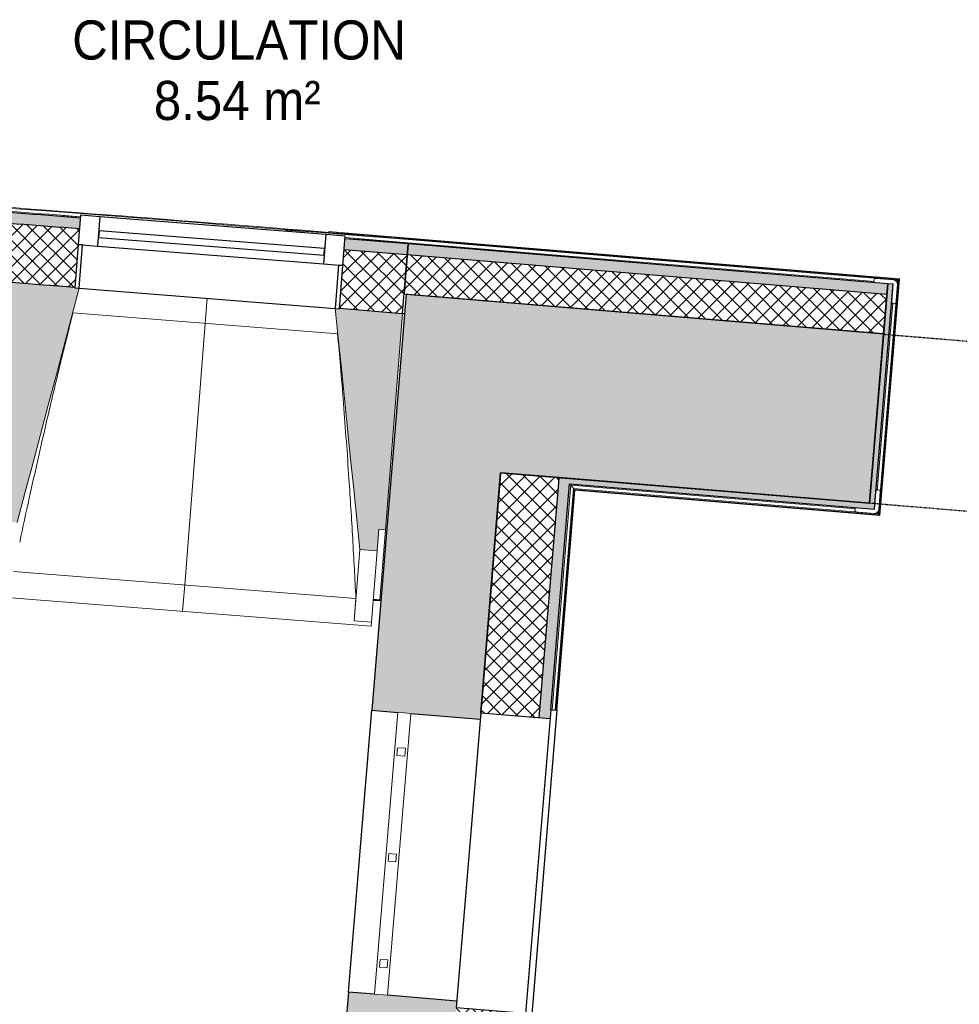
# Model space of a CAD drawing. Header units: millimetres. Extents: x -24070 to 30874, y -36590 to 4541.
# Tile 33 of 94: x -11431 to -9272, y -22550 to -20287. Entities that reach past the tile are written whole.
import ezdxf

# ---------------------------------------------------------------- set-up
doc = ezdxf.new("R2010")
doc.units = ezdxf.units.MM
doc.linetypes.add('Tiret', pattern=[2.5, 1.25, -1.25])
doc.linetypes.add('Tiret_2_', pattern=[2.5, 1.25, -1.25])
for name, color, linetype, lineweight in [('A-AREA-IDEN', 7, 'Continuous', 30), ('A-FLOR-HRAL', 7, 'Continuous', 18), ('A-WALL', 7, 'Continuous', 25), ('A-WALL-PATT', 7, 'Continuous', 25), ('BATIEMENT', 7, 'Continuous', 18), ('BATIMENT', 7, 'Continuous', 25), ('EQP SPE', 7, 'Continuous', 18), ('FENETRES', 7, 'Continuous', 25), ('GEN', 7, 'Continuous', 18), ('SOLS', 7, 'Continuous', 25)]:
    doc.layers.add(name, color=color, linetype=linetype, lineweight=lineweight)
doc.layers.add('A-DOOR-HDLN', color=5, linetype='Tiret', lineweight=25, true_color=0x0000ff)
doc.layers.add('A-GLAZ', color=7, linetype='Continuous', lineweight=25, true_color=0x5c63b1)
doc.styles.add('Arial', font='arial.ttf', dxfattribs={"width": 0.9, "height": 90})
pattern_1 = [(45, (0, 0), (-17.67767, 17.67767), []), (135, (0, 0), (-17.67767, -17.67767), [])]

# ---------------------------------------------------------------- blocks, each defined once
blk = doc.blocks.new('XXX_VIDE FENETRE - 590-389517-2021_015_1111_DCE_1_50_N0 FINI_PLB_GEN')
at = {"layer": 'A-GLAZ'}
for p, q in [((260.1, -120), (-260.1, -120)), ((-260.1, -120), (-260.1, -135)), ((-260.1, -135), (260.1, -135)), ((260.1, -135), (260.1, -120))]:
    blk.add_line(p, q, dxfattribs=at)
at = {"layer": 'FENETRES'}
for p, q in [((-305.1, 0), (-305.1, -100)), ((-295.1, 0), (-305.1, 0)), ((295.1, 0), (-295.1, 0)), ((-295.1, -100), (-295.1, 0)), ((305.1, 0), (295.1, 0)), ((295.1, 0), (295.1, -100)), ((305.1, -100), (305.1, 0)), ((-305.1, -100), (-295.1, -100)), ((-260.1, -100), (-305.1, -100)), ((-305.1, -100), (-305.1, -167.5)), ((-260.1, -167.5), (-260.1, -100)), ((260.1, -100), (-260.1, -100)), ((260.1, -100), (260.1, -167.5)), ((305.1, -100), (260.1, -100)), ((295.1, -100), (305.1, -100)), ((305.1, -167.5), (305.1, -100)), ((-305.1, -167.5), (-260.1, -167.5)), ((-260.1, -167.5), (260.1, -167.5)), ((260.1, -167.5), (305.1, -167.5))]:
    blk.add_line(p, q, dxfattribs=at)
blk = doc.blocks.new('Garde-corps - Garde-corps-508221-2021_015_1111_DCE_1_50_N0 FINI_PLB_GEN')
at = {"layer": 'A-FLOR-HRAL'}
for p, q in [((-11295.1, -20739.9), (-11333.8, -20737.3)), ((-10537.3, -20789.1), (-10821.1, -20770.7)), ((-10537.3, -20789.2), (-10721.2, -20774.2)), ((-10538.2, -20799.6), (-10683.4, -20790.2)), ((-10538.2, -20799.6), (-10683.2, -20787.8)), ((-10537.6, -20792.5), (-9412.8, -20885.8)), ((-10537.4, -20790.8), (-9410.9, -20884.2)), ((-9409.1, -20882.7), (-10537.3, -20789.1)), ((-9466.3, -20888.5), (-10538.2, -20799.6)), ((-9455.8, -21424.8), (-9410.9, -20884.2)), ((-9454.3, -21426.6), (-9409.1, -20882.7)), ((-9457.4, -21422.9), (-9412.8, -20885.8)), ((-9412.8, -20885.8), (-9416.1, -20888.6)), ((-9460.1, -21369.4), (-9424.3, -20938.2)), ((-10207.5, -21873.3), (-10164.6, -21357.1)), ((-10164.6, -21357.1), (-9509.8, -21411.4)), ((-10158.1, -21364.8), (-10164.6, -21357.1)), ((-10200.4, -21873.9), (-10158.1, -21364.8)), ((-10198.6, -21874), (-10156.5, -21366.7)), ((-10197, -21874.1), (-10155, -21368.4)), ((-10158.1, -21364.8), (-9457.4, -21422.9)), ((-10156.5, -21366.7), (-9455.8, -21424.8)), ((-10155, -21368.4), (-9454.3, -21426.6)), ((-9457.4, -21422.9), (-9460.2, -21419.6))]:
    blk.add_line(p, q, dxfattribs=at)
for radius, start, end in [(130446.8, 85.301593, 87.259515), (130448.6, 85.301593, 85.790698), (130439.7, 85.633537, 85.761579)]:
    blk.add_arc((-21222.6, -150801), radius, start, end, dxfattribs=at)
for points, knots in [([(-9409.1, -20882.7), (-9409.2, -20882.7), (-9409.2, -20882.7), (-9409.3, -20882.9), (-9409.5, -20883), (-9409.7, -20883.1), (-9409.8, -20883.3), (-9410, -20883.4), (-9410.1, -20883.5), (-9410.2, -20883.6), (-9410.4, -20883.7), (-9410.5, -20883.9), (-9410.6, -20884), (-9410.8, -20884.1), (-9410.9, -20884.2), (-9410.9, -20884.2)], [0.1, 0.1, 0.1, 0.1, 0.2, 0.3, 0.4, 0.475, 0.55, 0.6, 0.65, 0.7, 0.75, 0.8, 0.85, 0.9, 1, 1, 1, 1]), ([(-10164.6, -21357.1), (-10164.6, -21357.1), (-10164.7, -21357), (-10164.8, -21356.9), (-10165, -21356.7), (-10165.2, -21356.5), (-10165.3, -21356.3), (-10165.5, -21356.1), (-10165.7, -21355.8), (-10166, -21355.5), (-10166.2, -21355.3), (-10166.4, -21355), (-10166.8, -21354.6), (-10167.1, -21354.1), (-10167.4, -21353.9)], [0, 0, 0, 0, 0.166667, 0.25, 0.333333, 0.416667, 0.458333, 0.5, 0.583333, 0.666667, 0.708333, 0.75, 0.833333, 1, 1, 1, 1]), ([(-10155, -21368.4), (-10155, -21368.4), (-10155.1, -21368.4), (-10155.2, -21368.3), (-10155.3, -21368.1), (-10155.5, -21367.9), (-10155.6, -21367.8), (-10155.7, -21367.6), (-10155.8, -21367.5), (-10155.9, -21367.4), (-10156.1, -21367.2), (-10156.2, -21367.1), (-10156.3, -21367), (-10156.4, -21366.8), (-10156.5, -21366.7), (-10156.5, -21366.7)], [0.1, 0.1, 0.1, 0.1, 0.2, 0.3, 0.4, 0.475, 0.55, 0.6, 0.65, 0.7, 0.75, 0.8, 0.85, 0.9, 1, 1, 1, 1]), ([(-9454.3, -21426.6), (-9454.3, -21426.6), (-9454.3, -21426.5), (-9454.4, -21426.4), (-9454.6, -21426.2), (-9454.7, -21426.1), (-9454.9, -21425.9), (-9455, -21425.7), (-9455.1, -21425.6), (-9455.2, -21425.5), (-9455.3, -21425.4), (-9455.4, -21425.2), (-9455.5, -21425.1), (-9455.7, -21424.9), (-9455.7, -21424.8), (-9455.8, -21424.8)], [0.1, 0.1, 0.1, 0.1, 0.2, 0.3, 0.4, 0.475, 0.55, 0.6, 0.65, 0.7, 0.75, 0.8, 0.85, 0.9, 1, 1, 1, 1])]:
    blk.add_open_spline(points, degree=3, knots=knots, dxfattribs=at)
blk = doc.blocks.new('61_CADRE HABILLAGE MEUNUISERIE - 0_65x1_01-528671-2021_015_1111_DCE_1_50_N0 FINI_PLB_GEN')
at = {"layer": 'A-GLAZ', "color": 7}
for p, q in [((340, 160), (-340, 160)), ((-340, 160), (-340, 0)), ((340, 160), (340, 0)), ((360, 0), (-360, 0)), ((-360, 0), (-360, -15)), ((360, 0), (360, -15)), ((-360, -15), (360, -15))]:
    blk.add_line(p, q, dxfattribs=at)
blk = doc.blocks.new('1010_PROTECTION  D_ANGLE - 1010_PROTECTION  D_ANGLE-534363-2021_015_1111_DCE_1_50_N0 FINI_PLB_GEN')
at = {"layer": 'EQP SPE'}
for p, q in [((-10, 40), (-10, 0)), ((0, 0), (0, 40)), ((40, 0), (0, 0)), ((0, -10), (40, -10))]:
    blk.add_line(p, q, dxfattribs=at)
for centre, radius, start, end in [((-5, 40), 5, 360, 180), ((0, 0), 10, 180, 270), ((40, -5), 5, 270, 90)]:
    blk.add_arc(centre, radius, start, end, dxfattribs=at)
blk = doc.blocks.new('B02_ARC_rvt-1-2021_015_1111_DCE_1_50_N0 FINI_PLB_GEN')
at = {"layer": 'A-WALL-PATT', "lineweight": 5, "true_color": 0xdadada}
h = blk.add_hatch(color=254, dxfattribs=at)
h.paths.add_polyline_path([(-10540.5, -20827.5), (-10538.4, -20802.6), (-10683.4, -20790.8), (-10685.4, -20815.7), (-10610.9, -20821.8)])
h.paths.add_polyline_path([(-11293.7, -20767.8), (-11291.7, -20742.9), (-11582.4, -20721), (-11584.2, -20746), (-11296.5, -20767.6)])
h.paths.add_polyline_path([(-12192.8, -20702.3), (-12191, -20677.4), (-12487, -20657.1), (-12488.6, -20682.1), (-12195.4, -20702.1)])
h.paths.add_polyline_path([(-13097.6, -20642.7), (-13095.9, -20617.7), (-13391.3, -20599.6), (-13392.8, -20624.6), (-13099.9, -20642.5)])
h.paths.add_polyline_path([(-14002, -20589.4), (-14000.5, -20564.4), (-14295, -20548.4), (-14296.3, -20573.4), (-14004, -20589.2)])
h.paths.add_polyline_path([(-14905.7, -20542.4), (-14904.4, -20517.4), (-15009.1, -20512.7), (-15011.1, -20537.3), (-14907.5, -20542.3)])
h.paths.add_polyline_path([(-15081.1, -20534), (-15079, -20509.1), (-15199.5, -20503.4), (-15200.6, -20528.4), (-15085.3, -20533.8)])
h.paths.add_polyline_path([(-15810.3, -20501.7), (-15809.2, -20476.7), (-16104.4, -20464.8), (-16105.3, -20489.7), (-15811.8, -20501.6)])
h.paths.add_polyline_path([(-16715.1, -20467.2), (-16714.1, -20442.2), (-17009.4, -20432.4), (-17010.2, -20457.4), (-16716.4, -20467.2)])
h.paths.add_polyline_path([(-17620.1, -20439.1), (-17619.4, -20414.1), (-17914.7, -20406.3), (-17915.3, -20431.2), (-17621.2, -20439)])
h.paths.add_polyline_path([(-18525.3, -20417.2), (-18525.3, -20392.2), (-18820.1, -20386.4), (-18820, -20411.4), (-18526.1, -20417.2)])
h.paths.add_polyline_path([(-23088.6, -20402.7), (-23053.5, -20402.2), (-23053.9, -20377.2), (-23089, -20377.7)])
h.paths.add_polyline_path([(-19430.6, -20401.6), (-19430.6, -20376.6), (-19724.8, -20372.9), (-19724.7, -20397.9), (-19431.2, -20401.6)])
h.paths.add_polyline_path([(-22443.3, -20395), (-22147.4, -20392.6), (-22147.6, -20367.6), (-22443.6, -20370)])
h.paths.add_polyline_path([(-20335.2, -20392.3), (-20335.5, -20367.3), (-20632.1, -20365.6), (-20631.9, -20390.6), (-20335.5, -20392.3)])
h.paths.add_polyline_path([(-21537.2, -20389.7), (-21242.2, -20389.3), (-21242.4, -20364.3), (-21537.3, -20364.7)])
at = {"layer": 'A-WALL-PATT', "lineweight": 18}
h = blk.add_hatch(dxfattribs=at)
h.set_pattern_fill('FP_1', color=256, style=0, pattern_type=2)
h.set_pattern_definition(pattern_1)
h.paths.add_polyline_path([(-10551.5, -20962.1), (-10540.5, -20827.5), (-10685.4, -20815.7), (-10696, -20950.3), (-10581.3, -20959.6)])
h.paths.add_polyline_path([(-11304.3, -20902.4), (-11293.7, -20767.8), (-11584.2, -20746), (-11593.8, -20880.6), (-11304.4, -20902.4)])
h.paths.add_polyline_path([(-12202.5, -20836.9), (-12192.8, -20702.3), (-12488.6, -20682.1), (-12497.4, -20816.8), (-12202.6, -20836.9)])
h.paths.add_polyline_path([(-13106.3, -20777.4), (-13097.6, -20642.7), (-13392.8, -20624.6), (-13400.6, -20759.3), (-13106.3, -20777.4)])
h.paths.add_polyline_path([(-14009.7, -20724.1), (-14002, -20589.4), (-14296.3, -20573.4), (-14303.1, -20708.2), (-14009.8, -20724.1)])
h.paths.add_polyline_path([(-14912.6, -20677.2), (-14905.7, -20542.4), (-15200.6, -20528.4), (-15206.6, -20663.3), (-14912.6, -20677.2)])
h.paths.add_polyline_path([(-15816.2, -20636.5), (-15810.3, -20501.7), (-16105.3, -20489.7), (-16110.3, -20624.6), (-15816.2, -20636.5)])
h.paths.add_polyline_path([(-16720.1, -20602.1), (-16715.1, -20467.2), (-17010.2, -20457.4), (-17014.2, -20592.3), (-16720.1, -20602.1)])
h.paths.add_polyline_path([(-17624.1, -20574), (-17620.1, -20439.1), (-17915.3, -20431.4), (-17918.4, -20566.2), (-17624.2, -20574)])
h.paths.add_polyline_path([(-18528.4, -20552.2), (-18525.3, -20417.2), (-18820.5, -20411.4), (-18822.7, -20546.4), (-18528.4, -20552.2)])
h.paths.add_polyline_path([(-23111.5, -20538), (-23051.9, -20537.1), (-23053.9, -20402.2), (-23113.6, -20403), (-23113.2, -20431.4)])
h.paths.add_polyline_path([(-19432.8, -20536.6), (-19431.2, -20401.6), (-19725, -20397.9), (-19726.2, -20532.9), (-19432.8, -20536.6)])
h.paths.add_polyline_path([(-22441.8, -20530), (-22146.8, -20527.6), (-22147.6, -20392.6), (-22443.3, -20395), (-22442.9, -20431.5)])
h.paths.add_polyline_path([(-20336.4, -20527.3), (-20335.5, -20392.3), (-20632, -20390.6), (-20631.4, -20525.6), (-20336.4, -20527.3)])
h.paths.add_polyline_path([(-21536.6, -20524.7), (-21241.6, -20524.3), (-21242.4, -20389.3), (-21537.2, -20389.7), (-21537, -20431.4)])
at = {"layer": 'A-WALL-PATT', "lineweight": 5, "true_color": 0xdadada}
h = blk.add_hatch(color=254, dxfattribs=at)
h.paths.add_polyline_path([(-7820.5, -21053.1), (-7817.9, -21028.3), (-8609.1, -20962.6), (-8611.1, -20987.6), (-7829.7, -21052.4)])
h.paths.add_polyline_path([(-9438.2, -20918.9), (-9436.2, -20894), (-10538.4, -20802.6), (-10540.5, -20827.5), (-9459.1, -20917.2)])
at = {"layer": 'A-WALL-PATT', "lineweight": 18}
h = blk.add_hatch(dxfattribs=at)
h.set_pattern_fill('FP_1', color=256, style=0, pattern_type=2)
h.set_pattern_definition(pattern_1)
h.paths.add_polyline_path([(-7829.7, -21142.7), (-7820.5, -21053.1), (-8611.1, -20987.6), (-8618.6, -21077.2), (-7832.9, -21142.4)])
h.paths.add_polyline_path([(-9445.7, -21008.6), (-9438.2, -20918.9), (-10540.5, -20827.5), (-10547.9, -20917.2), (-9634.9, -20992.9)])
at = {"layer": 'A-WALL-PATT', "true_color": 0xdadada}
for points in [[(-9465.6, -21399.5), (-9423.7, -20895.1), (-9436.2, -20894.1), (-9478, -21398.5)], [(-9466.6, -21412), (-9465.6, -21399.5), (-10191.3, -21339.3), (-10192.3, -21351.8), (-9478, -21411)]]:
    blk.add_hatch(color=254, dxfattribs=at).paths.add_polyline_path(points)
at = {"layer": 'A-WALL-PATT', "lineweight": 18}
h = blk.add_hatch(dxfattribs=at)
h.set_pattern_fill('FP_1', color=256, style=0, pattern_type=2)
h.set_pattern_definition(pattern_1)
h.paths.add_polyline_path([(-10336.2, -23085.8), (-10293.3, -22568.6), (-10427.8, -22557.4), (-10470.8, -23075.5), (-10401.2, -23080.8)])
h.paths.add_polyline_path([(-10237, -21890.9), (-10191.3, -21339.3), (-10325.8, -21328.2), (-10371.6, -21879.7), (-10270, -21888.1)])
at = {"layer": 'A-WALL-PATT', "lineweight": 5, "true_color": 0xdadada}
h = blk.add_hatch(color=254, dxfattribs=at)
h.paths.add_polyline_path([(-10300.1, -22953.2), (-10268.4, -22570.6), (-10293.3, -22568.6), (-10325.1, -22951.3), (-10312.6, -22952.3)])
h.paths.add_polyline_path([(-10212.1, -21893), (-10167.4, -21353.9), (-10192.3, -21351.8), (-10237, -21890.9)])
at = {"layer": 'A-WALL'}
for p, q in [((-10540.5, -20827.5), (-10685.4, -20815.7)), ((-9438.2, -20918.9), (-10540.5, -20827.5)), ((-10237, -21890.9), (-10192.3, -21351.8)), ((-10192.3, -21351.8), (-10191.3, -21339.3))]:
    blk.add_line(p, q, dxfattribs=at)
blk.add_arc((-21222.6, -150801), 130411.7, 85.633565, 85.76155, dxfattribs=at)
at = {"layer": 'BATIEMENT', "lineweight": 25}
for p, q in [((-10538.4, -20802.6), (-10683.4, -20790.8)), ((-10551.5, -20962.1), (-10538.4, -20802.6)), ((-10538.4, -20802.6), (-10547.9, -20917.2)), ((-9436.2, -20894), (-10538.4, -20802.6)), ((-9436.2, -20894.1), (-9478, -21398.5)), ((-9465.6, -21399.5), (-9423.7, -20895.1)), ((-9445.7, -21008.6), (-9436.2, -20894)), ((-9423.7, -20895.1), (-9436.2, -20894.1)), ((-10547.9, -20917.2), (-9445.7, -21008.6)), ((-10696, -20950.3), (-10551.5, -20962.1)), ((-10325.8, -21328.2), (-10326.8, -21340.6)), ((-10191.3, -21339.3), (-10325.8, -21328.2)), ((-10326.8, -21340.6), (-10371.6, -21879.7)), ((-10210.5, -21873), (-10167.4, -21353.9)), ((-9478, -21398.5), (-10191.3, -21339.3)), ((-10167.4, -21353.9), (-9466.6, -21412)), ((-9466.6, -21412), (-9465.6, -21399.5))]:
    blk.add_line(p, q, dxfattribs=at)
for radius, start, end in [(130436.7, 85.63354, 85.761576), (130276.7, 85.633703, 85.761409)]:
    blk.add_arc((-21222.6, -150801), radius, start, end, dxfattribs=at)
at = {"layer": 'SOLS'}
for p, q in [((-10542.7, -20918.8), (-10542.6, -20917.7)), ((-10551.5, -20962.1), (-10546.3, -20962.5))]:
    blk.add_line(p, q, dxfattribs=at)
at = {"layer": 'BATIEMENT', "lineweight": 18}
blk.add_blockref('Garde-corps - Garde-corps-508221-2021_015_1111_DCE_1_50_N0 FINI_PLB_GEN', (0, 0), dxfattribs=at)
at = {"layer": 'EQP SPE', "lineweight": 18}
for p, rotation in [((-9423.7, -20895.1), 175.2586130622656), ((-9466.6, -21412), 85.25476017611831)]:
    blk.add_blockref('1010_PROTECTION  D_ANGLE - 1010_PROTECTION  D_ANGLE-534363-2021_015_1111_DCE_1_50_N0 FINI_PLB_GEN', p, dxfattribs=dict(at, rotation=rotation))
at = {"layer": 'FENETRES', "lineweight": 18}
for name, p, rotation in [('XXX_VIDE FENETRE - 590-389517-2021_015_1111_DCE_1_50_N0 FINI_PLB_GEN', (-11000.2, -20927.5), 175.5008146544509), ('61_CADRE HABILLAGE MEUNUISERIE - 0_65x1_01-528671-2021_015_1111_DCE_1_50_N0 FINI_PLB_GEN', (-10240.3, -22231.8), 85.25476017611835)]:
    blk.add_blockref(name, p, dxfattribs=dict(at, rotation=rotation))
blk = doc.blocks.new('20_MUR PREFA_01 - MODULE_01 B-3165811-2021_015_1111_DCE_1_50_N0 FINI_PLB_GEN')
at = {"layer": 'GEN'}
for p, q in [((0, 722.1), (0, 661.4)), ((0, 661.4), (0, 58.5)), ((0, 0.7), (0, 58.5))]:
    blk.add_line(p, q, dxfattribs=at)
blk = doc.blocks.new('grille de défense - grille de défense 2-3214737-2021_015_1111_DCE_1_50_N0 FINI_PLB_GEN')
at = {"layer": 'EQP SPE'}
for p, q in [((-2057.4, -15), (-2057.4, 15)), ((-1407.4, 15), (-2057.4, 15)), ((-1958.4, 9), (-1976.4, 9)), ((-1976.4, 9), (-1976.4, -9)), ((-1958.4, -9), (-1958.4, 9)), ((-1714.4, 9), (-1732.4, 9)), ((-1732.4, 9), (-1732.4, -9)), ((-1714.4, -9), (-1714.4, 9)), ((-1470.3, 9), (-1488.3, 9)), ((-1488.3, 9), (-1488.3, -9)), ((-1470.3, -9), (-1470.3, 9)), ((-1407.4, 15), (-1407.4, -15)), ((-2057.4, -15), (-1407.4, -15)), ((-1976.4, -9), (-1958.4, -9)), ((-1732.4, -9), (-1714.4, -9)), ((-1488.3, -9), (-1470.3, -9))]:
    blk.add_line(p, q, dxfattribs=at)
blk = doc.blocks.new('Ouverture en rectangle - Ouverture en rectangle _83x207_-3217784-2021_015_1111_DCE_1_50_N0 FINI_PLB_GEN')
at = {"layer": 'A-DOOR-HDLN', "linetype": 'Tiret_2_'}
for p, q in [((-415, 195), (415, 195)), ((415, -195), (-415, -195))]:
    blk.add_line(p, q, dxfattribs=at)
blk = doc.blocks.new('B02_DC_STR_rvt-1-2021_015_1111_DCE_1_50_N0 FINI_PLB_GEN')
at = {"layer": 'A-WALL-PATT', "true_color": 0x787878}
h = blk.add_hatch(color=8, dxfattribs=at)
h.paths.add_polyline_path([(-10470.8, -23075.5), (-10426.6, -22542.4), (-10675.7, -22521.8), (-10720.2, -23056.8), (-10576.1, -23067.6)])
h.paths.add_polyline_path([(-10372.8, -21894.7), (-10293.5, -20939.5), (-10542.7, -20918.8), (-10622, -21874), (-10401.2, -21892.3)])
h = blk.add_hatch(color=8, dxfattribs=at)
h.paths.add_polyline_path([(-7700.6, -21545.9), (-7660.4, -21157.9), (-8618.7, -21078.4), (-8650.9, -21467.1), (-7829.9, -21535.2)])
h.paths.add_polyline_path([(-9478.1, -21398.5), (-9445.8, -21009.8), (-10293.5, -20939.5), (-10325.8, -21328.2), (-9634.9, -21385.5)])
at = {"layer": 'BATIMENT', "lineweight": 5, "true_color": 0x787878}
for points in [[(-11437, -21442.9), (-11294.4, -20904.3), (-11304.4, -20903.5), (-11304.4, -20902.8), (-11448.8, -20891.5), (-11487.9, -21388.7), (-11472.9, -21389.9), (-11476.9, -21439.8), (-11472.9, -21440.1)], [(-10609.6, -21508), (-10605.6, -21458.2), (-10590.7, -21459.3), (-10551.5, -20962.1), (-10696, -20950.7), (-10696.1, -20951.4), (-10706, -20950.6), (-10649.4, -21504.9)]]:
    blk.add_hatch(color=8, dxfattribs=at).paths.add_polyline_path(points)
at = {"layer": 'BATIEMENT'}
for p, q in [((-11304.3, -20902.8), (-11448.8, -20891.5)), ((-10551.5, -20962.1), (-10696.1, -20950.7)), ((-10590.7, -21459.3), (-10551.5, -20962.1)), ((-10609.6, -21508), (-10605.6, -21458.2)), ((-10605.6, -21458.2), (-10590.7, -21459.3)), ((-10649.4, -21504.9), (-10609.6, -21508))]:
    blk.add_line(p, q, dxfattribs=at)
at = {"layer": 'BATIEMENT', "lineweight": 25}
for p, q in [((-10542.7, -20918.8), (-10622, -21874)), ((-10293.5, -20939.5), (-10542.7, -20918.8)), ((-9445.8, -21009.8), (-10293.5, -20939.5)), ((-9478.1, -21398.5), (-9445.8, -21009.8)), ((-10371.6, -21879.7), (-10325.8, -21328.2)), ((-10325.8, -21328.2), (-9478.1, -21398.5)), ((-10622, -21874), (-10561.9, -21879)), ((-10532, -21881.5), (-10372.8, -21894.7)), ((-10675.7, -22521.8), (-10720.2, -23056.8)), ((-10615.7, -22526.7), (-10675.7, -22521.8)), ((-10426.6, -22542.4), (-10585.8, -22529.2))]:
    blk.add_line(p, q, dxfattribs=at)
at = {"layer": 'BATIEMENT', "flags": 128}
for points in [[(-11437, -21442.9), (-11419.2, -21375.5), (-11401.3, -21308.1), (-11383.5, -21240.7), (-11365.6, -21173.3), (-11347.8, -21105.9), (-11329.9, -21038.4), (-11312.1, -20971), (-11294.3, -20903.6)], [(-10706.1, -20949.9), (-10699, -21019.3), (-10691.9, -21088.7), (-10684.8, -21158), (-10677.7, -21227.4), (-10670.7, -21296.8), (-10663.6, -21366.1), (-10656.5, -21435.5), (-10649.4, -21504.9)]]:
    blk.add_lwpolyline(points, dxfattribs=at)
at = {"layer": 'BATIMENT', "lineweight": 18}
for p, q in [((-10700.4, -21009), (-11309.1, -20961.1)), ((-10590.7, -21459.3), (-10603.4, -21620.9)), ((-10649.4, -21504.9), (-10662.3, -21668.6)), ((-10609.6, -21508), (-10622.4, -21671.7)), ((-11445.6, -21555.2), (-10658.5, -21617.1)), ((-11490.5, -21612.5), (-10623.1, -21680.7)), ((-10618.5, -21621.9), (-10603.6, -21623)), ((-10603.4, -21621.6), (-10603.6, -21623)), ((-10662.3, -21668.6), (-10662.3, -21668.3)), ((-10622.4, -21671.7), (-10662.3, -21668.6)), ((-10622.4, -21671.7), (-10623.1, -21680.7))]:
    blk.add_line(p, q, dxfattribs=at)
at = {"layer": 'BATIMENT'}
blk.add_line((-10675.7, -22521.8), (-10622, -21874), dxfattribs=at)
at = {"layer": 'BATIMENT', "lineweight": 18, "flags": 128}
blk.add_lwpolyline([(-10662.3, -21668.3), (-10661.6, -21658.1), (-10660.8, -21647.8), (-10660, -21637.6), (-10659.3, -21627.4), (-10658.5, -21617.1)], dxfattribs=at)
at = {"layer": 'BATIMENT', "lineweight": 18}
for points, knots in [([(-11308.9, -20961.1), (-11319.3, -21002.1), (-11335, -21065.4), (-11355.6, -21151.3), (-11372.6, -21224.1), (-11390.6, -21302.6), (-11410.6, -21392.3), (-11424.1, -21454.1), (-11431.3, -21487.8)], [0.0183454, 0.0183454, 0.0183454, 0.0183454, 0.2222222, 0.3333333, 0.4444444, 0.5833333, 0.7222222, 0.8888889, 0.8888889, 0.8888889, 0.8888889]), ([(-10658.5, -21617.1), (-10660.8, -21571.2), (-10664.5, -21502.4), (-10670, -21410.7), (-10674.8, -21336), (-10680.4, -21255.8), (-10686.9, -21169.7), (-10693.6, -21087.4), (-10698.3, -21033.9), (-10700.6, -21009)], [0, 0, 0, 0, 0.2222222, 0.3333333, 0.4444444, 0.5833333, 0.7222222, 0.8611111, 0.9816328, 0.9816328, 0.9816328, 0.9816328])]:
    blk.add_open_spline(points, degree=3, knots=knots, dxfattribs=at)
at = {"layer": 'SOLS'}
for p, q in [((-10618.4, -21620.4), (-10601, -21621.8)), ((-10603.4, -21620.9), (-10618.3, -21619.8))]:
    blk.add_line(p, q, dxfattribs=at)
at = {"layer": 'BATIMENT', "color": 5, "lineweight": 25, "true_color": 0x0000ff}
for name, p, rotation in [('20_MUR PREFA_01 - MODULE_01 B-3165811-2021_015_1111_DCE_1_50_N0 FINI_PLB_GEN', (-11000.2, -20926.8), 175.5008146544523), ('Ouverture en rectangle - Ouverture en rectangle _83x207_-3217784-2021_015_1111_DCE_1_50_N0 FINI_PLB_GEN', (-9048.4, -21238.5), 175.2586130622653)]:
    blk.add_blockref(name, p, dxfattribs=dict(at, rotation=rotation))
at = {"layer": 'EQP SPE', "color": 5, "lineweight": 25, "true_color": 0x0000ff, "rotation": 265.2547601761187}
blk.add_blockref('grille de défense - grille de défense 2-3214737-2021_015_1111_DCE_1_50_N0 FINI_PLB_GEN', (-10717.2, -23930.5), dxfattribs=at)

msp = doc.modelspace()

# ---------------------------------------------------------------- block references
at = {"lineweight": 5}
for name in ['B02_DC_STR_rvt-1-2021_015_1111_DCE_1_50_N0 FINI_PLB_GEN', 'B02_ARC_rvt-1-2021_015_1111_DCE_1_50_N0 FINI_PLB_GEN']:
    msp.add_blockref(name, (0, 0), dxfattribs=at)

# ---------------------------------------------------------------- texts
at = {"layer": 'A-AREA-IDEN', "color": 8, "true_color": 0x808080, "char_height": 90, "attachment_point": 1, "style": 'Arial'}
for s, insert, width in [('CIRCULATION', (-11310.6, -20288.8), 905.506), ('8.54 m²', (-11123, -20427.7), 454.557)]:
    msp.add_mtext(s, dxfattribs=dict(at, insert=insert, width=width))

doc.saveas('drawing.dxf')
